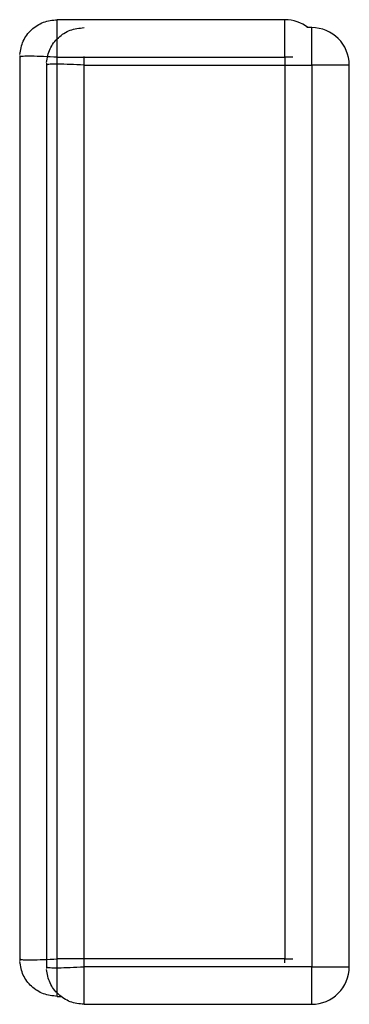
# Model space of a CAD drawing. Header units: inches. Extents: x -17 to 51.6, y -14.5 to 22.
# Tile 1 of 14: x -16.9557 to -16.9385, y -14.4776 to -14.426. Entities that reach past the tile are written whole.
import ezdxf

# ---------------------------------------------------------------- set-up
doc = ezdxf.new("R2010")
doc.units = ezdxf.units.IN
doc.header["$MEASUREMENT"] = 0

msp = doc.modelspace()

# ---------------------------------------------------------------- linework, layer by layer
at = {"color": 7, "linetype": 'Continuous', "lineweight": 25}
for p, q in [((-16.9537551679, -14.4279471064), (-16.9537551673, -14.4259786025)), ((-16.9418407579, -14.4259786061), (-16.9537551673, -14.4259786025)), ((-16.9418407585, -14.42794711), (-16.9418407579, -14.4259786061)), ((-16.9404399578, -14.4263934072), (-16.9406953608, -14.4263934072)), ((-16.9404399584, -14.4283619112), (-16.9404399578, -14.4263934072)), ((-16.9557186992, -14.4278476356), (-16.9557187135, -14.4752906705)), ((-16.9543178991, -14.4282624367), (-16.9543179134, -14.4757054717)), ((-16.9537551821, -14.4751912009), (-16.9537551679, -14.4279471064)), ((-16.9537551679, -14.4279471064), (-16.9418407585, -14.42794711)), ((-16.9418407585, -14.42794711), (-16.9418407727, -14.4751912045)), ((-16.952354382, -14.4756060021), (-16.9523543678, -14.4283619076)), ((-16.9523543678, -14.4283619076), (-16.9404399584, -14.4283619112)), ((-16.9404399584, -14.4283619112), (-16.9404399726, -14.4756060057)), ((-16.9384714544, -14.4283619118), (-16.9404399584, -14.4283619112)), ((-16.9384714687, -14.4756060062), (-16.9384714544, -14.4283619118)), ((-16.9537551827, -14.4771597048), (-16.9537551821, -14.4751912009)), ((-16.9418407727, -14.4751912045), (-16.9537551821, -14.4751912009)), ((-16.9418407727, -14.4751912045), (-16.941425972, -14.4751912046)), ((-16.9523543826, -14.477574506), (-16.952354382, -14.4756060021)), ((-16.9404399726, -14.4756060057), (-16.952354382, -14.4756060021)), ((-16.9404399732, -14.4775745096), (-16.9404399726, -14.4756060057)), ((-16.9404399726, -14.4756060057), (-16.9384714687, -14.4756060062)), ((-16.9537551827, -14.4771597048), (-16.9535645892, -14.4771597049)), ((-16.9523543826, -14.477574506), (-16.9404399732, -14.4775745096))]:
    msp.add_line(p, q, dxfattribs=at)
at = {"color": 8, "linetype": 'Continuous', "lineweight": 25}
for p, q in [((-16.9523543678, -14.4283619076), (-16.9523543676, -14.4279118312)), ((-16.9414259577, -14.4279471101), (-16.9418407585, -14.42794711)), ((-16.9418407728, -14.4753986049), (-16.9418407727, -14.4751912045))]:
    msp.add_line(p, q, dxfattribs=at)
at = {"color": 7, "linetype": 'Continuous', "lineweight": 25}
for centre, radius, start, end in [((-16.9418407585, -14.42794711), 0.0019685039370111, 52.1183738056, 89.9999826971), ((-16.9404399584, -14.4283619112), 0.0019685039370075, 359.9999826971, 89.9999826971), ((-16.9404399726, -14.4756060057), 0.0019685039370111, 269.9999826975, 359.9999826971)]:
    msp.add_arc(centre, radius, start, end, dxfattribs=at)
for points, knots in [([(-16.95571869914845, -14.42780766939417), (-16.95567434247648, -14.42756434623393), (-16.95558561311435, -14.42707761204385), (-16.9551251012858, -14.4264769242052), (-16.95449384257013, -14.42605955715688), (-16.95400141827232, -14.42600559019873), (-16.95375516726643, -14.42597860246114)], [0, 0, 0, 0, 0.2498548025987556, 0.4997998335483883, 0.7498604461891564, 1, 1, 1, 1]), ([(-16.95431789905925, -14.42822247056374), (-16.95427354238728, -14.4279791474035), (-16.95418481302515, -14.42749241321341), (-16.95372430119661, -14.42689172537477), (-16.95309304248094, -14.42647435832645), (-16.95260061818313, -14.42642039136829), (-16.95235436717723, -14.42639340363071)], [0, 0, 0, 0, 0.2498548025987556, 0.4997998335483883, 0.7498604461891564, 1, 1, 1, 1]), ([(-16.9537551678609, -14.42794710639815), (-16.95400141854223, -14.42793462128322), (-16.95449384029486, -14.42790965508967), (-16.95512509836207, -14.42788820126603), (-16.95558561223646, -14.42789194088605), (-16.95567434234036, -14.42792164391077), (-16.95571869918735, -14.42793649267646)], [0, 0, 0, 0, 0.2501429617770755, 0.5002050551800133, 0.7501487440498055, 1, 1, 1, 1]), ([(-16.9523543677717, -14.42836190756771), (-16.95260061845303, -14.42834942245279), (-16.95309304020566, -14.42832445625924), (-16.95372429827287, -14.4283030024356), (-16.95418481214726, -14.42830674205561), (-16.95427354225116, -14.42833644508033), (-16.95431789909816, -14.42835129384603)], [0, 0, 0, 0, 0.2501429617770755, 0.5002050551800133, 0.7501487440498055, 1, 1, 1, 1]), ([(-16.95571871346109, -14.47520181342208), (-16.95567435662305, -14.47521666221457), (-16.95558562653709, -14.47524636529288), (-16.95512511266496, -14.47525010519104), (-16.95449385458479, -14.47522865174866), (-16.95400143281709, -14.47520368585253), (-16.95375518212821, -14.47519120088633)], [0, 0, 0, 0, 0.2498512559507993, 0.499794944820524, 0.7498570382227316, 1, 1, 1, 1]), ([(-16.95375518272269, -14.47715970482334), (-16.95400143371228, -14.47713271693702), (-16.9544938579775, -14.47707874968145), (-16.95512511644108, -14.47666138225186), (-16.95558562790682, -14.47606069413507), (-16.95567435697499, -14.4755739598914), (-16.95571871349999, -14.47533063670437)], [0, 0, 0, 0, 0.2501395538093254, 0.5002001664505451, 0.7501451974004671, 1, 1, 1, 1]), ([(-16.95431791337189, -14.47561661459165), (-16.95427355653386, -14.47563146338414), (-16.9541848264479, -14.47566116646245), (-16.95372431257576, -14.47566490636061), (-16.95309305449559, -14.47564345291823), (-16.95260063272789, -14.47561848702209), (-16.95235438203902, -14.4756060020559)], [0, 0, 0, 0, 0.2498512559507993, 0.499794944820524, 0.7498570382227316, 1, 1, 1, 1]), ([(-16.95235438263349, -14.47757450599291), (-16.95260063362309, -14.47754751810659), (-16.9530930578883, -14.47749355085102), (-16.95372431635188, -14.47707618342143), (-16.95418482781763, -14.47647549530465), (-16.95427355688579, -14.47598876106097), (-16.95431791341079, -14.47574543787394)], [0, 0, 0, 0, 0.2501395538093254, 0.5002001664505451, 0.7501451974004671, 1, 1, 1, 1])]:
    msp.add_open_spline(points, degree=3, knots=knots, dxfattribs=at)

doc.saveas('drawing.dxf')
